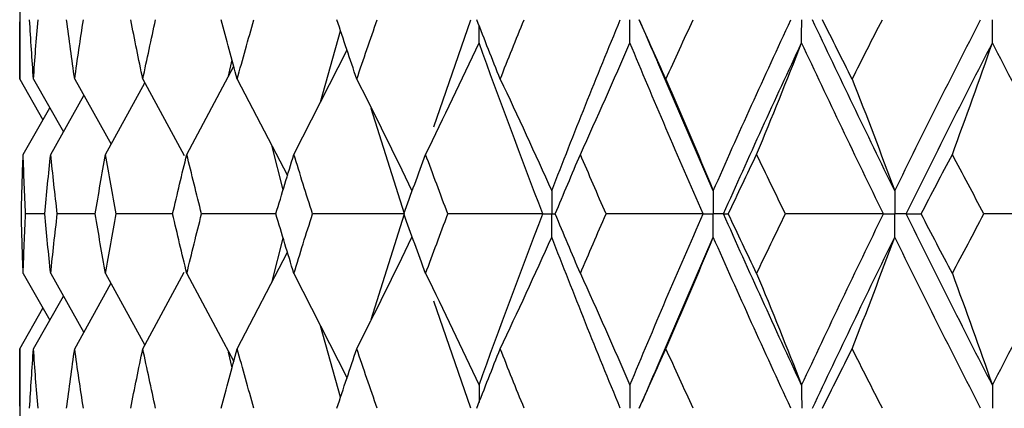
# Paper-space layout '_Front' of a CAD drawing. Header units: millimetres. Extents: x -25 to 25, y -1 to 320.
# Tile 19 of 52: x -20 to -12, y 37 to 40. Entities that reach past the tile are written whole.
import ezdxf

# ---------------------------------------------------------------- set-up
doc = ezdxf.new("R2010")
doc.units = ezdxf.units.MM

psp = doc.layouts.new('_Front')

# ---------------------------------------------------------------- linework, layer by layer
at = {"color": 7, "linetype": 'Continuous', "lineweight": 25}
for p, q in [((-19.75, 40.4913), (-19.75, 39.5588)), ((-16.4989, 39.1831), (-16.2096, 40.0253)), ((-17.3894, 39.377), (-17.2308, 39.938)), ((-17.5974, 38.9678), (-17.1806, 39.7879)), ((-18.4382, 38.9678), (-18.0698, 39.6596)), ((-18.1112, 39.582), (-18.0833, 39.7094)), ((-14.3057, 38.6818), (-14.7397, 39.6893)), ((-19.75, 39.5588), (-19.5681, 39.2396)), ((-19.6418, 39.5588), (-19.4071, 39.1448)), ((-19.3184, 39.5588), (-19.0332, 39.0473)), ((-19.077, 38.9678), (-18.7675, 39.5296)), ((-18.7834, 39.5588), (-18.4578, 38.9582)), ((-18.0425, 39.5588), (-17.6479, 38.8009)), ((-19.5068, 38.9678), (-19.2465, 39.4299)), ((-19.7229, 38.9678), (-19.5144, 39.334)), ((-16.7307, 38.5004), (-16.9904, 39.3287)), ((-17.6817, 38.6893), (-17.7673, 39.0302)), ((-19.5538, 38.5004), (-19.7038, 38.5004)), ((-19.1564, 38.5004), (-19.4548, 38.5004)), ((-18.549, 38.5004), (-18.9926, 38.5004)), ((-17.7384, 38.5004), (-18.3223, 38.5004)), ((-16.9901, 37.6726), (-16.7307, 38.5004)), ((-17.7672, 37.9707), (-17.6817, 38.3113)), ((-14.7375, 37.3158), (-14.3057, 38.3189)), ((-18.0425, 37.4417), (-17.648, 38.1997)), ((-19.7229, 38.0327), (-19.5145, 37.6664)), ((-19.5068, 38.0327), (-19.2467, 37.5705)), ((-19.077, 38.0327), (-18.7677, 37.4707)), ((-18.7834, 37.4417), (-18.4579, 38.0423)), ((-18.4382, 38.0327), (-18.0699, 37.3405)), ((-17.5974, 38.0327), (-17.1807, 37.2121)), ((-19.3184, 37.4417), (-19.0333, 37.9533)), ((-19.6418, 37.4417), (-19.4072, 37.8557)), ((-16.2095, 36.9742), (-16.4986, 37.8162)), ((-19.75, 37.4417), (-19.5682, 37.7608)), ((-17.2309, 37.0619), (-17.3894, 37.623)), ((-19.75, 37.4417), (-19.75, 36.5076)), ((-18.0834, 37.2908), (-18.1106, 37.4156))]:
    psp.add_line(p, q, dxfattribs=at)
for points in [[(-19.75, 39.5588), (-19.75, 39.7143), (-19.7492, 39.8698), (-19.7475, 40.0252)], [(-19.6418, 39.5588), (-19.6528, 39.7143), (-19.663, 39.8698), (-19.6724, 40.0252)], [(-19.6418, 39.5588), (-19.6308, 39.7143), (-19.6189, 39.8698), (-19.6062, 40.0252)], [(-19.3184, 39.5588), (-19.3403, 39.7143), (-19.3614, 39.8698), (-19.3817, 40.0252)], [(-19.3184, 39.5588), (-19.2965, 39.7143), (-19.2737, 39.8698), (-19.2502, 40.0252)], [(-18.7834, 39.5588), (-18.816, 39.7143), (-18.8477, 39.8698), (-18.8787, 40.0252)], [(-18.7834, 39.5588), (-18.7508, 39.7143), (-18.7174, 39.8698), (-18.6832, 40.0252)], [(-18.0425, 39.5588), (-18.0854, 39.7143), (-18.1275, 39.8698), (-18.1689, 40.0252)], [(-18.0425, 39.5588), (-17.9996, 39.7143), (-17.956, 39.8698), (-17.9115, 40.0252)], [(-17.104, 39.5588), (-17.1567, 39.7143), (-17.2087, 39.8698), (-17.26, 40.0252)], [(-17.104, 39.5588), (-17.0513, 39.7143), (-16.9978, 39.8698), (-16.9436, 40.0252)], [(-15.9781, 39.5588), (-16.0401, 39.7143), (-16.1014, 39.8698), (-16.162, 40.0252)], [(-15.9781, 39.5588), (-15.9161, 39.7143), (-15.8534, 39.8698), (-15.7901, 40.0252)], [(-15.5737, 38.6818), (-15.3997, 39.1302), (-15.2201, 39.5783), (-15.0354, 40.0253)], [(-14.6771, 39.5588), (-14.7477, 39.7143), (-14.8176, 39.8698), (-14.8869, 40.0252)], [(-14.6771, 39.5588), (-14.6065, 39.7143), (-14.5353, 39.8698), (-14.4635, 40.0252)], [(-14.3057, 38.6818), (-14.1075, 39.1302), (-13.9043, 39.5783), (-13.6965, 40.0253)], [(-12.8809, 38.6818), (-13.1009, 39.1302), (-13.3164, 39.5783), (-13.5269, 40.0253)], [(-13.2153, 39.5588), (-13.2937, 39.7143), (-13.3715, 39.8698), (-13.4487, 40.0252)], [(-13.2153, 39.5588), (-13.1369, 39.7143), (-13.058, 39.8698), (-12.9785, 40.0252)], [(-12.8809, 38.6818), (-12.6608, 39.1302), (-12.4362, 39.5783), (-12.2075, 40.0253)], [(-16.5637, 38.9678), (-16.4213, 39.2581), (-16.2816, 39.5502), (-16.1446, 39.8441)], [(-15.6439, 38.5004), (-15.8164, 38.9488), (-15.9834, 39.397), (-16.1446, 39.8441)], [(-15.3486, 38.9678), (-15.2166, 39.2581), (-15.0872, 39.5502), (-14.9602, 39.8441)], [(-14.3856, 38.5004), (-14.5824, 38.9488), (-14.774, 39.397), (-14.9602, 39.8441)], [(-14.2252, 38.5004), (-14.0257, 38.9488), (-13.8211, 39.397), (-13.6119, 39.8441)], [(-13.9654, 38.9678), (-13.8453, 39.2581), (-13.7275, 39.5502), (-13.6119, 39.8441)], [(-12.9697, 38.5004), (-13.1885, 38.9488), (-13.4027, 39.397), (-13.6119, 39.8441)], [(-12.7916, 38.5004), (-12.5703, 38.9488), (-12.3445, 39.397), (-12.1145, 39.8441)], [(-12.4291, 38.9678), (-12.3222, 39.2581), (-12.2174, 39.5502), (-12.1145, 39.8441)], [(-11.4117, 38.5004), (-11.6502, 38.9488), (-11.8846, 39.397), (-12.1145, 39.8441)], [(-17.104, 39.5588), (-16.9568, 39.2684), (-16.8126, 38.976), (-16.6711, 38.6818)], [(-15.9781, 39.5588), (-15.8406, 39.2684), (-15.7058, 38.976), (-15.5737, 38.6818)], [(-14.6771, 39.5588), (-14.5508, 39.2684), (-14.427, 38.976), (-14.3057, 38.6818)], [(-13.2153, 39.5588), (-13.1016, 39.2684), (-12.9902, 38.976), (-12.8809, 38.6818)], [(-19.737, 38.5004), (-19.7331, 38.6562), (-19.7285, 38.812), (-19.7229, 38.9678)], [(-19.7038, 38.5004), (-19.711, 38.6562), (-19.7174, 38.812), (-19.7229, 38.9678)], [(-19.5539, 38.5004), (-19.5391, 38.6562), (-19.5234, 38.812), (-19.5068, 38.9678)], [(-19.4548, 38.5004), (-19.473, 38.6562), (-19.4903, 38.812), (-19.5068, 38.9678)], [(-19.1566, 38.5004), (-19.1309, 38.6562), (-19.1044, 38.812), (-19.077, 38.9678)], [(-18.9926, 38.5004), (-19.0215, 38.6562), (-19.0497, 38.812), (-19.077, 38.9678)], [(-18.5494, 38.5004), (-18.5131, 38.6562), (-18.4761, 38.812), (-18.4382, 38.9678)], [(-18.3223, 38.5004), (-18.3617, 38.6562), (-18.4004, 38.812), (-18.4382, 38.9678)], [(-17.739, 38.5004), (-17.6925, 38.6562), (-17.6453, 38.812), (-17.5974, 38.9678)], [(-17.4513, 38.5004), (-17.5007, 38.6562), (-17.5494, 38.812), (-17.5974, 38.9678)], [(-16.7342, 38.5004), (-16.6781, 38.6562), (-16.6213, 38.812), (-16.5637, 38.9678)], [(-16.389, 38.5004), (-16.448, 38.6562), (-16.5062, 38.812), (-16.5637, 38.9678)], [(-15.5461, 38.5004), (-15.4809, 38.6562), (-15.4151, 38.812), (-15.3486, 38.9678)], [(-15.1473, 38.5004), (-15.215, 38.6562), (-15.2822, 38.812), (-15.3486, 38.9678)], [(-14.1876, 38.5004), (-14.1141, 38.6562), (-14.04, 38.812), (-13.9654, 38.9678)], [(-13.7395, 38.5004), (-13.8154, 38.6562), (-13.8907, 38.812), (-13.9654, 38.9678)], [(-12.6737, 38.5004), (-12.5927, 38.6562), (-12.5111, 38.812), (-12.4291, 38.9678)], [(-12.1812, 38.5004), (-12.2644, 38.6562), (-12.347, 38.812), (-12.4291, 38.9678)], [(-19.7229, 38.0327), (-19.7285, 38.1886), (-19.7331, 38.3445), (-19.737, 38.5004)], [(-19.7229, 38.0327), (-19.7174, 38.1886), (-19.711, 38.3445), (-19.7038, 38.5004)], [(-19.5068, 38.0327), (-19.5234, 38.1886), (-19.5391, 38.3445), (-19.5539, 38.5004)], [(-19.5068, 38.0327), (-19.4903, 38.1886), (-19.473, 38.3445), (-19.4548, 38.5004)], [(-19.077, 38.0327), (-19.1044, 38.1886), (-19.1309, 38.3445), (-19.1566, 38.5004)], [(-19.077, 38.0327), (-19.0497, 38.1886), (-19.0215, 38.3445), (-18.9926, 38.5004)], [(-18.4382, 38.0327), (-18.4761, 38.1886), (-18.5131, 38.3445), (-18.5494, 38.5004)], [(-18.4382, 38.0327), (-18.4004, 38.1886), (-18.3617, 38.3445), (-18.3223, 38.5004)], [(-17.5974, 38.0327), (-17.6453, 38.1886), (-17.6925, 38.3445), (-17.739, 38.5004)], [(-17.5974, 38.0327), (-17.5494, 38.1886), (-17.5007, 38.3445), (-17.4513, 38.5004)], [(-16.7307, 38.5004), (-16.9717, 38.5004), (-17.2119, 38.5004), (-17.4513, 38.5004)], [(-16.5637, 38.0327), (-16.6213, 38.1886), (-16.6781, 38.3445), (-16.7342, 38.5004)], [(-16.5637, 38.0327), (-16.5062, 38.1886), (-16.448, 38.3445), (-16.389, 38.5004)], [(-15.6439, 38.5004), (-15.8928, 38.5004), (-16.1412, 38.5004), (-16.389, 38.5004)], [(-16.1446, 37.1556), (-15.9834, 37.6036), (-15.8164, 38.0521), (-15.6439, 38.5004)], [(-15.3486, 38.0327), (-15.4151, 38.1886), (-15.4809, 38.3445), (-15.5461, 38.5004)], [(-15.3486, 38.0327), (-15.2822, 38.1886), (-15.215, 38.3445), (-15.1473, 38.5004)], [(-14.3856, 38.5004), (-14.6398, 38.5004), (-14.8937, 38.5004), (-15.1473, 38.5004)], [(-14.9602, 37.1556), (-14.7739, 37.6036), (-14.5823, 38.0521), (-14.3856, 38.5004)], [(-13.6119, 37.1556), (-13.8212, 37.6036), (-14.0258, 38.0521), (-14.2252, 38.5004)], [(-14.2252, 38.5004), (-14.2149, 38.5004), (-14.2023, 38.5004), (-14.1876, 38.5004)], [(-13.9654, 38.0327), (-14.04, 38.1886), (-14.1141, 38.3445), (-14.1876, 38.5004)], [(-13.9654, 38.0327), (-13.8907, 38.1886), (-13.8154, 38.3445), (-13.7395, 38.5004)], [(-12.9697, 38.5004), (-13.2264, 38.5004), (-13.483, 38.5004), (-13.7395, 38.5004)], [(-13.6119, 37.1556), (-13.4026, 37.6036), (-13.1885, 38.0521), (-12.9697, 38.5004)], [(-12.1145, 37.1556), (-12.3445, 37.6036), (-12.5703, 38.0521), (-12.7916, 38.5004)], [(-12.7916, 38.5004), (-12.7544, 38.5004), (-12.7152, 38.5004), (-12.6737, 38.5004)], [(-12.4291, 38.0327), (-12.5112, 38.1886), (-12.5927, 38.3445), (-12.6737, 38.5004)], [(-12.4291, 38.0327), (-12.347, 38.1886), (-12.2644, 38.3445), (-12.1812, 38.5004)], [(-11.4117, 38.5004), (-11.6681, 38.5004), (-11.9246, 38.5004), (-12.1812, 38.5004)], [(-12.1145, 37.1556), (-11.8845, 37.6036), (-11.6501, 38.0521), (-11.4117, 38.5004)], [(-17.104, 37.4417), (-16.9569, 37.7323), (-16.8126, 38.0247), (-16.6711, 38.3189)], [(-15.9781, 37.4417), (-15.8406, 37.7323), (-15.7059, 38.0247), (-15.5737, 38.3189)], [(-15.0353, 36.9742), (-15.2202, 37.4222), (-15.3997, 37.8706), (-15.5737, 38.3189)], [(-14.6771, 37.4417), (-14.5509, 37.7323), (-14.4271, 38.0247), (-14.3057, 38.3189)], [(-13.6964, 36.9742), (-13.9044, 37.4222), (-14.1076, 37.8706), (-14.3057, 38.3189)], [(-13.5269, 36.9742), (-13.3163, 37.4222), (-13.1009, 37.8706), (-12.8809, 38.3189)], [(-13.2153, 37.4417), (-13.1017, 37.7323), (-12.9902, 38.0247), (-12.8809, 38.3189)], [(-12.2074, 36.9742), (-12.4363, 37.4222), (-12.6609, 37.8706), (-12.8809, 38.3189)], [(-16.5637, 38.0327), (-16.4213, 37.7422), (-16.2816, 37.4498), (-16.1446, 37.1556)], [(-15.3486, 38.0327), (-15.2166, 37.7422), (-15.0871, 37.4498), (-14.9602, 37.1556)], [(-13.9654, 38.0327), (-13.8452, 37.7422), (-13.7274, 37.4498), (-13.6119, 37.1556)], [(-12.4291, 38.0327), (-12.3222, 37.7422), (-12.2173, 37.4498), (-12.1145, 37.1556)], [(-19.7475, 36.9743), (-19.7492, 37.1301), (-19.75, 37.2859), (-19.75, 37.4417)], [(-19.6724, 36.9743), (-19.663, 37.1301), (-19.6528, 37.2859), (-19.6418, 37.4417)], [(-19.6062, 36.9743), (-19.6189, 37.1301), (-19.6308, 37.2859), (-19.6418, 37.4417)], [(-19.3818, 36.9743), (-19.3615, 37.1301), (-19.3404, 37.2859), (-19.3184, 37.4417)], [(-19.2501, 36.9743), (-19.2737, 37.1301), (-19.2965, 37.2859), (-19.3184, 37.4417)], [(-18.8788, 36.9743), (-18.8478, 37.1301), (-18.816, 37.2859), (-18.7834, 37.4417)], [(-18.6831, 36.9743), (-18.7173, 37.1301), (-18.7507, 37.2859), (-18.7834, 37.4417)], [(-18.169, 36.9743), (-18.1276, 37.1301), (-18.0855, 37.2859), (-18.0425, 37.4417)], [(-17.9114, 36.9743), (-17.9559, 37.1301), (-17.9996, 37.2859), (-18.0425, 37.4417)], [(-17.2602, 36.9743), (-17.2088, 37.1301), (-17.1568, 37.2859), (-17.104, 37.4417)], [(-16.9434, 36.9743), (-16.9977, 37.1301), (-17.0512, 37.2859), (-17.104, 37.4417)], [(-16.1622, 36.9743), (-16.1015, 37.1301), (-16.0401, 37.2859), (-15.9781, 37.4417)], [(-15.7899, 36.9743), (-15.8533, 37.1301), (-15.916, 37.2859), (-15.9781, 37.4417)], [(-14.8871, 36.9743), (-14.8178, 37.1301), (-14.7478, 37.2859), (-14.6771, 37.4417)], [(-14.4633, 36.9743), (-14.5352, 37.1301), (-14.6065, 37.2859), (-14.6771, 37.4417)], [(-13.449, 36.9743), (-13.3717, 37.1301), (-13.2938, 37.2859), (-13.2153, 37.4417)], [(-12.9783, 36.9743), (-13.0578, 37.1301), (-13.1369, 37.2859), (-13.2153, 37.4417)]]:
    psp.add_open_spline(points, degree=3, dxfattribs=at)
at = {"color": 8, "linetype": 'Continuous', "lineweight": 25}
for points in [[(-16.1446, 39.8441), (-16.1445, 39.8897), (-16.1444, 39.9352), (-16.1444, 39.9807)], [(-16.1446, 37.1556), (-16.1445, 37.1102), (-16.1444, 37.0648), (-16.1444, 37.0194)]]:
    psp.add_open_spline(points, degree=3, dxfattribs=at)
at = {"color": 7, "linetype": 'Continuous', "lineweight": 25}
for points, knots in [([(-14.9602, 39.8441), (-14.9601, 39.893), (-14.9601, 39.9418), (-14.9601, 39.9907), (-14.9601, 40.0022), (-14.9601, 40.0138), (-14.9601, 40.0253)], [0, 0, 0, 0, 0.0001465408, 0.0001465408, 0.0001465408, 0.0001812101, 0.0001812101, 0.0001812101, 0.0001812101]), ([(-14.8875, 40.0247), (-14.8735, 39.9928), (-14.8231, 39.8781), (-14.7741, 39.7634), (-14.7387, 39.6804)], [0, 0, 0, 0, 0.277546, 1, 1, 1, 1]), ([(-13.6119, 39.8441), (-13.6119, 39.893), (-13.6118, 39.9418), (-13.6118, 39.9907), (-13.6118, 40.0022), (-13.6118, 40.0138), (-13.6118, 40.0253)], [0, 0, 0, 0, 0.0001465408, 0.0001465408, 0.0001465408, 0.0001812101, 0.0001812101, 0.0001812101, 0.0001812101]), ([(-12.1145, 39.8441), (-12.1145, 39.893), (-12.1144, 39.9418), (-12.1144, 39.9907), (-12.1144, 40.0022), (-12.1144, 40.0138), (-12.1144, 40.0253)], [0, 0, 0, 0, 0.0001465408, 0.0001465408, 0.0001465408, 0.0001812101, 0.0001812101, 0.0001812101, 0.0001812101]), ([(-15.5737, 38.6818), (-15.5736, 38.6329), (-15.5736, 38.584), (-15.5736, 38.5351), (-15.5736, 38.5235), (-15.5736, 38.512), (-15.5736, 38.5004)], [0, 0, 0, 0, 0.0001467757, 0.0001467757, 0.0001467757, 0.0001814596, 0.0001814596, 0.0001814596, 0.0001814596]), ([(-14.3057, 38.6818), (-14.3056, 38.6329), (-14.3056, 38.584), (-14.3055, 38.5351), (-14.3055, 38.5235), (-14.3055, 38.512), (-14.3055, 38.5004)], [0, 0, 0, 0, 0.0001467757, 0.0001467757, 0.0001467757, 0.0001814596, 0.0001814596, 0.0001814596, 0.0001814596]), ([(-12.8809, 38.6818), (-12.8808, 38.6329), (-12.8808, 38.584), (-12.8808, 38.5351), (-12.8808, 38.5235), (-12.8808, 38.512), (-12.8808, 38.5004)], [0, 0, 0, 0, 0.0001467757, 0.0001467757, 0.0001467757, 0.0001814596, 0.0001814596, 0.0001814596, 0.0001814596]), ([(-15.6439, 38.5004), (-15.6273, 38.5004), (-15.6106, 38.5004), (-15.594, 38.5004), (-15.5872, 38.5004), (-15.5804, 38.5004), (-15.5736, 38.5004)], [0, 0, 0, 0, 0.0000851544, 0.0000851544, 0.0000851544, 0.0001198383, 0.0001198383, 0.0001198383, 0.0001198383]), ([(-15.5737, 38.3189), (-15.5736, 38.3679), (-15.5736, 38.4168), (-15.5736, 38.4657), (-15.5736, 38.4773), (-15.5736, 38.4888), (-15.5736, 38.5004)], [0, 0, 0, 0, 0.0001467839, 0.0001467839, 0.0001467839, 0.0001814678, 0.0001814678, 0.0001814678, 0.0001814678]), ([(-14.3856, 38.5004), (-14.3667, 38.5004), (-14.3477, 38.5004), (-14.3287, 38.5004), (-14.321, 38.5004), (-14.3133, 38.5004), (-14.3055, 38.5004)], [0, 0, 0, 0, 0.0000851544, 0.0000851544, 0.0000851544, 0.0001198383, 0.0001198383, 0.0001198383, 0.0001198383]), ([(-14.3057, 38.3189), (-14.3056, 38.3679), (-14.3056, 38.4168), (-14.3055, 38.4657), (-14.3055, 38.4773), (-14.3055, 38.4888), (-14.3055, 38.5004)], [0, 0, 0, 0, 0.0001467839, 0.0001467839, 0.0001467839, 0.0001814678, 0.0001814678, 0.0001814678, 0.0001814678]), ([(-14.2252, 38.5004), (-14.2443, 38.5004), (-14.2633, 38.5004), (-14.2823, 38.5004), (-14.2901, 38.5004), (-14.2978, 38.5004), (-14.3055, 38.5004)], [0, 0, 0, 0, 0.0000851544, 0.0000851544, 0.0000851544, 0.0001198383, 0.0001198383, 0.0001198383, 0.0001198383]), ([(-12.9697, 38.5004), (-12.9487, 38.5004), (-12.9276, 38.5004), (-12.9065, 38.5004), (-12.8979, 38.5004), (-12.8894, 38.5004), (-12.8808, 38.5004)], [0, 0, 0, 0, 0.0000851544, 0.0000851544, 0.0000851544, 0.0001198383, 0.0001198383, 0.0001198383, 0.0001198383]), ([(-12.8809, 38.3189), (-12.8808, 38.3679), (-12.8808, 38.4168), (-12.8808, 38.4657), (-12.8808, 38.4773), (-12.8808, 38.4888), (-12.8808, 38.5004)], [0, 0, 0, 0, 0.0001467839, 0.0001467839, 0.0001467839, 0.0001814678, 0.0001814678, 0.0001814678, 0.0001814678]), ([(-12.7916, 38.5004), (-12.8127, 38.5004), (-12.8339, 38.5004), (-12.855, 38.5004), (-12.8636, 38.5004), (-12.8722, 38.5004), (-12.8808, 38.5004)], [0, 0, 0, 0, 0.0000851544, 0.0000851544, 0.0000851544, 0.0001198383, 0.0001198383, 0.0001198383, 0.0001198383]), ([(-14.7366, 37.3248), (-14.7718, 37.242), (-14.8216, 37.1253), (-14.8728, 37.0088), (-14.8877, 36.9749)], [0, 0, 0, 0, 0.709402, 1, 1, 1, 1]), ([(-14.9602, 37.1556), (-14.9601, 37.1067), (-14.9601, 37.0578), (-14.9601, 37.0089), (-14.9601, 36.9974), (-14.9601, 36.9858), (-14.9601, 36.9742)], [0, 0, 0, 0, 0.0001467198, 0.0001467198, 0.0001467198, 0.0001813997, 0.0001813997, 0.0001813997, 0.0001813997]), ([(-13.6119, 37.1556), (-13.6119, 37.1067), (-13.6118, 37.0578), (-13.6118, 37.0089), (-13.6118, 36.9974), (-13.6118, 36.9858), (-13.6118, 36.9742)], [0, 0, 0, 0, 0.0001467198, 0.0001467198, 0.0001467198, 0.0001813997, 0.0001813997, 0.0001813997, 0.0001813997]), ([(-12.1145, 37.1556), (-12.1145, 37.1067), (-12.1144, 37.0578), (-12.1144, 37.0089), (-12.1144, 36.9974), (-12.1144, 36.9858), (-12.1144, 36.9742)], [0, 0, 0, 0, 0.0001467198, 0.0001467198, 0.0001467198, 0.0001813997, 0.0001813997, 0.0001813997, 0.0001813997])]:
    psp.add_open_spline(points, degree=3, knots=knots, dxfattribs=at)
at = {"color": 8, "linetype": 'Continuous', "lineweight": 25}
psp.add_open_spline([(-15.5736, 38.5004), (-15.5668, 38.5004), (-15.5576, 38.5004), (-15.5484, 38.5004), (-15.546, 38.5004)], degree=3, knots=[0, 0, 0, 0, 0.741192, 1, 1, 1, 1], dxfattribs=at)

doc.saveas('drawing.dxf')
